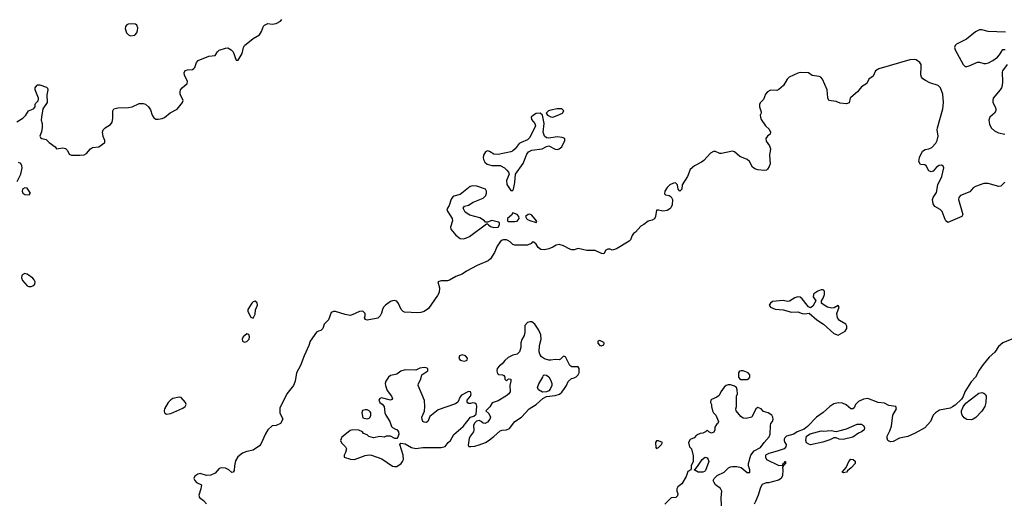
# Model space of a CAD drawing. Header units: inches. Extents: x 2106670 to 2322961, y 36024 to 224899.
# Tile 113 of 256: x 2236440 to 2245764, y 73614 to 78194. Entities that reach past the tile are written whole.
import ezdxf

# ---------------------------------------------------------------- set-up
doc = ezdxf.new("R2010")
doc.units = ezdxf.units.IN
doc.header["$MEASUREMENT"] = 0
doc.layers.add('C2037', color=7, linetype='Continuous')
doc.layers.add('C2047', color=7, linetype='Continuous')

msp = doc.modelspace()

# ---------------------------------------------------------------- linework, layer by layer
at = {"layer": 'C2037', "color": 5}
for points, elevation in [([(2236411.9, 77228.1), (2236470, 77261.6), (2236497, 77290), (2236522.5, 77330), (2236569.9, 77350.1), (2236588.2, 77370), (2236586.3, 77390), (2236590, 77401), (2236614.6, 77425.4), (2236618.6, 77441.4), (2236618.9, 77450), (2236587.6, 77530), (2236588, 77550), (2236600.9, 77570), (2236610, 77575.8), (2236630, 77576.5), (2236693.7, 77553.7), (2236704.4, 77544.4), (2236707, 77530), (2236698.2, 77481.8), (2236700.2, 77410), (2236660.7, 77350), (2236645.3, 77270), (2236643.5, 77243.5), (2236652, 77210), (2236654.4, 77174.4), (2236647.7, 77132.3), (2236630.4, 77090), (2236637.4, 77077.4), (2236650, 77067.4), (2236690, 77060.4), (2236719, 77030), (2236777.1, 76990), (2236790, 76970.7), (2236850, 76979.5), (2236873.6, 76973.6), (2236893.8, 76953.8), (2236910, 76920.5), (2236930, 76910.6), (2237010, 76910.3), (2237050, 76914.9), (2237073.1, 76926.9), (2237109.9, 76970.1), (2237130, 76984.2), (2237190, 76990.2), (2237246, 77030), (2237246, 77050), (2237230, 77089.2), (2237224.5, 77130), (2237229.9, 77150), (2237248.9, 77170), (2237299.2, 77200.8), (2237315.8, 77224.2), (2237322.9, 77257.1), (2237321.7, 77330), (2237331.3, 77348.7), (2237370, 77359.5), (2237470, 77361.3), (2237504, 77370), (2237570, 77399.3), (2237610, 77399.5), (2237632.8, 77392.8), (2237659.3, 77370), (2237679, 77339), (2237695.8, 77290), (2237710, 77263.8), (2237730, 77252.7), (2237750, 77250.4), (2237790, 77258.4), (2237810, 77268.7), (2237866.6, 77313.4), (2237932.6, 77347.4), (2237980.5, 77410), (2237987.6, 77430), (2237960.5, 77490), (2237958.7, 77510), (2237964.2, 77530), (2237978.4, 77550), (2238026.6, 77590), (2238029.6, 77610), (2238000.5, 77670), (2237996.2, 77690), (2238007.1, 77712.9), (2238030, 77720.4), (2238076.9, 77723.1), (2238090, 77730.6), (2238098, 77742), (2238114, 77790), (2238130, 77808), (2238230, 77848.4), (2238290, 77854), (2238313.6, 77890), (2238330, 77904.9), (2238390, 77925.3), (2238410, 77926.4), (2238442, 77910), (2238460.5, 77890), (2238490, 77812), (2238510, 77812), (2238547.7, 77872.3), (2238559.1, 77930), (2238569.7, 77950), (2238650, 78014.9), (2238710, 78050.4), (2238730, 78082), (2238748.5, 78131.5), (2238758, 78142), (2238790, 78158.4), (2238830, 78152), (2238870, 78156.9), (2238910, 78179.3), (2238923.7, 78196.3)], 20), ([(2236417.2, 76662.8), (2236450.9, 76730), (2236463, 76790), (2236461.3, 76810), (2236451.8, 76831.8), (2236430, 76842.6)], 20), ([(2240000, 75532.1), (2239990, 75534.7), (2239970, 75533), (2239950, 75524.2), (2239905.3, 75490), (2239885.3, 75470), (2239874.4, 75450), (2239865.5, 75414.5), (2239852, 75388), (2239832.3, 75367.7), (2239816.1, 75363.9), (2239730, 75349.6), (2239713.6, 75353.6), (2239704, 75370), (2239712.1, 75387.9), (2239712, 75410), (2239690, 75433.6), (2239658, 75430), (2239590, 75398.4), (2239570, 75393.6), (2239522.4, 75402.4), (2239430, 75429.3), (2239410.8, 75429.2), (2239390, 75422), (2239362.8, 75350), (2239322.8, 75310), (2239310, 75268.7), (2239290.5, 75249.5), (2239270, 75245.2), (2239250, 75234), (2239190.4, 75150), (2239178.7, 75110), (2239132.4, 75010), (2239100.6, 74919.4), (2239062, 74850), (2239047.9, 74770), (2239033.8, 74730), (2238970, 74652.3), (2238904.4, 74515.6), (2238902, 74470), (2238930.6, 74410), (2238910.4, 74369.6), (2238870, 74349.4), (2238830, 74348.7), (2238790, 74309), (2238767, 74273), (2238724.5, 74175.5), (2238710, 74159), (2238650, 74116), (2238590, 74104.5), (2238550.4, 74089.6), (2238506.2, 74053.8), (2238482.6, 74017.4), (2238472.9, 73970), (2238470, 73926), (2238462, 73910), (2238450, 73905.2), (2238422, 73930), (2238390, 73946), (2238350, 73949.4), (2238330, 73942.7), (2238290, 73900.9), (2238250, 73882), (2238210, 73877), (2238150, 73895.6), (2238126, 73890), (2238099.1, 73870), (2238090.5, 73850), (2238097.1, 73830), (2238114.8, 73810), (2238161, 73790), (2238155.3, 73750), (2238134.9, 73690), (2238141.3, 73670), (2238181.3, 73641.3), (2238209.4, 73609.4)], 20), ([(2240000, 74835.2), (2239950, 74825.2), (2239931, 74810), (2239907.7, 74770), (2239902, 74750), (2239903, 74730), (2239921.1, 74681.1), (2239961, 74630), (2239970, 74606), (2239963.6, 74596.4), (2239950, 74589.2), (2239867.5, 74612.5), (2239850, 74608), (2239841, 74590), (2239851.3, 74570), (2239873.4, 74553.4), (2239891, 74530), (2239898.8, 74470), (2239906.8, 74450), (2239944.7, 74390), (2239962, 74342), (2239970, 74332), (2240000, 74317)], 40), ([(2240000, 74228.5), (2239991.1, 74228.9), (2239950, 74249.2), (2239910.7, 74249.3), (2239890, 74241.2), (2239850, 74245.2), (2239790, 74232.7), (2239746.8, 74246.8), (2239730, 74262), (2239696.4, 74276.4), (2239686, 74290), (2239650, 74308), (2239591.6, 74308.4), (2239570, 74302), (2239550, 74289), (2239490, 74239.3), (2239477.1, 74210), (2239487.1, 74187.1), (2239526.8, 74150), (2239534.8, 74130), (2239525.2, 74094.8), (2239511.3, 74070), (2239514, 74050), (2239572, 74032), (2239610, 74030.3), (2239710, 74066), (2239750, 74072.4), (2239770.4, 74070.4), (2239870, 74036.3), (2239970, 73967), (2239990, 73961.7), (2240000, 73962.7)], 40)]:
    msp.add_lwpolyline(points, dxfattribs=dict(at, elevation=elevation))
for points, elevation in [([(2237506.2, 78153.8), (2237468.2, 78151.8), (2237454.4, 78145.6), (2237441, 78130), (2237438.8, 78110), (2237451, 78070), (2237470, 78051), (2237490, 78041), (2237530, 78046), (2237549, 78070), (2237555.1, 78090), (2237557.5, 78117.5), (2237550, 78142), (2237538, 78150)], 40), ([(2236490, 76600.5), (2236467.7, 76590), (2236463.8, 76570), (2236470.6, 76550), (2236490, 76537.6), (2236530, 76535.5), (2236542.9, 76550), (2236510, 76598.7)], 20), ([(2236490, 75789.6), (2236470, 75780.9), (2236460.5, 75770), (2236456.3, 75750), (2236465.2, 75725.2), (2236510, 75674.8), (2236527.7, 75667.7), (2236550, 75666.8), (2236565.6, 75674.4), (2236582, 75690), (2236588, 75710), (2236578, 75730), (2236565.2, 75745.2), (2236510, 75784.2)], 20), ([(2238670, 75527), (2238650, 75520.9), (2238639.1, 75510), (2238600.5, 75450), (2238601.3, 75430), (2238630, 75376.3), (2238650, 75367.7), (2238670, 75406), (2238673.4, 75446.6), (2238692.6, 75490), (2238690, 75513.6)], 20), ([(2238590, 75218), (2238554.8, 75190), (2238546, 75170), (2238551, 75151), (2238563.5, 75143.5), (2238570, 75141), (2238590, 75146.8), (2238613.1, 75166.9), (2238615.8, 75190), (2238610, 75212.7)], 20), ([(2237950, 74620.5), (2237890, 74607.3), (2237870, 74595.4), (2237845.2, 74570), (2237810.9, 74510), (2237807.2, 74490), (2237810, 74470.8), (2237830, 74458.2), (2237870, 74464.1), (2237984.2, 74515.8), (2238005.6, 74530), (2238015.8, 74550), (2238011.1, 74570), (2237970, 74614.5)], 20), ([(2239730, 74499.3), (2239710, 74499.3), (2239687.7, 74492.3), (2239678.8, 74470), (2239690, 74422), (2239730, 74414.8), (2239750, 74421), (2239759, 74430), (2239765.2, 74450), (2239765.2, 74470), (2239758.9, 74478.9), (2239748.7, 74490)], 40)]:
    msp.add_lwpolyline(points, close=True, dxfattribs=dict(at, elevation=elevation))
at = {"layer": 'C2047', "color": 5}
for points, elevation in [([(2245775.7, 78075.7), (2245610, 78081.4), (2245550, 78096.8), (2245530, 78096.8), (2245490, 78078.5), (2245404.6, 78010), (2245310, 77963), (2245297, 77950), (2245293.4, 77930), (2245298, 77910), (2245372.7, 77770), (2245392.1, 77752.1), (2245410, 77750.3), (2245430, 77756), (2245510, 77792.4), (2245530, 77792), (2245570, 77779.5), (2245590, 77778.4), (2245614, 77786), (2245654, 77806), (2245700.7, 77839.3), (2245719.5, 77860.5), (2245750, 77911), (2245770.7, 77910.7)], 20), ([(2245770, 76655.3), (2245730, 76618), (2245710, 76615.3), (2245690, 76619), (2245610, 76644), (2245570, 76641.2), (2245490, 76613.2), (2245470, 76601.2), (2245437.4, 76562.6), (2245350, 76529.6), (2245332.4, 76510), (2245328.9, 76490), (2245370.7, 76350), (2245361, 76330), (2245230, 76273.2), (2245210, 76289), (2245202.7, 76302.7), (2245176.4, 76376.4), (2245155.4, 76395.4), (2245105.7, 76425.7), (2245089.4, 76450), (2245083.5, 76490), (2245090, 76510.6), (2245122, 76558), (2245133.7, 76630), (2245172.4, 76710), (2245192, 76790), (2245185.6, 76805.6), (2245170, 76816), (2245145.8, 76814.2), (2245122, 76798), (2245090, 76759.3), (2245070, 76752.7), (2245050, 76762), (2245024, 76810), (2245010, 76818), (2244970, 76822), (2244955.1, 76850), (2244959.5, 76890), (2244989, 76950), (2245015.1, 76964.9), (2245050, 76970.6), (2245076.6, 76983.4), (2245115.6, 77024.4), (2245129.3, 77050), (2245136.2, 77090), (2245129.5, 77150), (2245131.5, 77170), (2245181.3, 77350), (2245187.4, 77410), (2245181.7, 77490), (2245160.9, 77550), (2245136.9, 77570), (2245057, 77597), (2245017.5, 77617.5), (2244993, 77633), (2244978.5, 77650), (2244972.5, 77672.5), (2244977.2, 77750), (2244974.9, 77770), (2244964.1, 77790), (2244930, 77812.2), (2244910, 77816.7), (2244870, 77813.7), (2244576.4, 77730), (2244545.3, 77710), (2244521.3, 77658.7), (2244482.4, 77630), (2244463, 77590), (2244410, 77556.9), (2244373.4, 77510), (2244310, 77457.4), (2244304.4, 77450), (2244294.3, 77405.7), (2244270, 77397.8), (2244210, 77402.6), (2244170, 77420.2), (2244102.7, 77430), (2244093.4, 77453.4), (2244086.6, 77530), (2244042.9, 77630), (2244026, 77650), (2244010, 77656.4), (2243945.1, 77665.1), (2243909.5, 77689.5), (2243832.3, 77692.3), (2243810, 77688.3), (2243727.6, 77650), (2243706.3, 77630), (2243673, 77570), (2243628.2, 77531.8), (2243610, 77524.4), (2243550, 77525.1), (2243520.5, 77510), (2243503.1, 77490), (2243482, 77438), (2243453.2, 77406.8), (2243445.5, 77390), (2243446, 77370), (2243459.9, 77319.9), (2243460.5, 77310), (2243452.2, 77290), (2243454, 77270), (2243462.4, 77250), (2243502.4, 77190), (2243536.5, 77156.5), (2243550.2, 77130), (2243547.6, 77110), (2243522, 77090), (2243506.7, 77070), (2243510, 77042), (2243538.9, 76998.9), (2243549.1, 76970), (2243541.5, 76910), (2243546, 76830), (2243537.8, 76802.2), (2243522.9, 76777.1), (2243510.3, 76769.7), (2243490, 76766.9), (2243430, 76772.2), (2243400.9, 76780.9), (2243378.7, 76798.7), (2243350.8, 76850), (2243330, 76869.7), (2243259.8, 76899.8), (2243210, 76943.5), (2243190, 76948.5), (2243086.6, 76926.6), (2243070, 76927.8), (2243030, 76944.2), (2243010, 76944.7), (2242982, 76930), (2242918.9, 76861.1), (2242896.9, 76843.1), (2242830, 76811.2), (2242790, 76774), (2242764.2, 76710), (2242713.2, 76630), (2242710, 76589), (2242691, 76570), (2242675.1, 76590), (2242669.6, 76630), (2242650, 76649.6), (2242630, 76646.3), (2242595.5, 76630), (2242570, 76605.6), (2242550.3, 76570), (2242546.2, 76546.2), (2242556.7, 76536.7), (2242590, 76527.6), (2242610, 76515.6), (2242620.9, 76490), (2242618.3, 76441.7), (2242607.3, 76412.7), (2242597.8, 76402.2), (2242572.6, 76387.4), (2242530, 76379.7), (2242490, 76389.2), (2242471.3, 76388.7), (2242461.3, 76330), (2242451.4, 76308.6), (2242430, 76295.4), (2242390, 76284.5), (2242350, 76254), (2242320.9, 76239.1), (2242270, 76182), (2242252, 76168), (2242239.1, 76150), (2242223, 76110), (2242210, 76095.1), (2242090, 76023.7), (2242050, 76012.7), (2242030, 76019.3), (2242010, 76019.3), (2241991.3, 76010), (2241970, 75978), (2241950, 75981.2), (2241890, 76009.4), (2241810, 76006.6), (2241730, 76027), (2241690, 76016), (2241670, 76015.1), (2241650, 76019.6), (2241590, 76052.8), (2241550, 76065.6), (2241521.3, 76058.7), (2241490, 76039), (2241450, 76024), (2241410, 76015.3), (2241376.4, 76016.4), (2241350, 76038), (2241330, 76068), (2241310, 76088), (2241292.7, 76087.3), (2241284.7, 76075.3), (2241250, 76059), (2241130, 76057.2), (2241110, 76065.2), (2241085.2, 76090), (2241063.9, 76103.9), (2241050, 76109.5), (2241022, 76110), (2241010, 76106.6), (2240990.7, 76090), (2240961, 76050), (2240934.8, 75990), (2240898.4, 75930), (2240875.5, 75910), (2240772.4, 75867.6), (2240670, 75812.4), (2240630, 75784.2), (2240570, 75762), (2240510, 75726.6), (2240490, 75722), (2240430, 75721.6), (2240401, 75710), (2240414.5, 75654.5), (2240410.7, 75609.3), (2240397.1, 75582.9), (2240310, 75458), (2240270.3, 75429.7), (2240239.4, 75420.6), (2240210, 75418), (2240084, 75424), (2240069.8, 75429.8), (2240052.4, 75450), (2240026.5, 75506.5), (2240010, 75529.5), (2240000, 75532.1)], 20), ([(2245790.7, 77770), (2245747.3, 77710), (2245743.4, 77696.6), (2245746.4, 77606.4), (2245743.7, 77570), (2245735.8, 77550), (2245724.9, 77530), (2245659.5, 77450), (2245654.4, 77430), (2245656.4, 77410), (2245678, 77370), (2245684.2, 77350), (2245682, 77330), (2245670, 77309.4), (2245627.3, 77270), (2245618.5, 77241.5), (2245623.9, 77203.9), (2245638, 77170), (2245670, 77140.4), (2245710, 77121.6), (2245770, 77110.6)], 20), ([(2245850, 75174), (2245750, 75135.1), (2245710, 75098), (2245675.3, 75044.7), (2245621.4, 74998.6), (2245562, 74930), (2245524.1, 74875.9), (2245490.4, 74809.6), (2245450, 74764), (2245390.5, 74670), (2245374.4, 74625.6), (2245358.4, 74601.6), (2245297.1, 74542.9), (2245273.2, 74526.8), (2245250, 74516), (2245150, 74496), (2245111.3, 74470), (2245090, 74448), (2245064.7, 74390), (2245011, 74330), (2244920.7, 74279.3), (2244850, 74246.6), (2244770.5, 74229.5), (2244710, 74199), (2244690, 74195.3), (2244670, 74202), (2244662, 74210), (2244654, 74230), (2244654, 74250), (2244680.7, 74299.3), (2244696.3, 74343.7), (2244707, 74450), (2244744, 74510), (2244738, 74530), (2244670, 74540.9), (2244630, 74561.2), (2244570, 74569.4), (2244470, 74606), (2244430, 74600.9), (2244381.7, 74578.3), (2244354.8, 74550), (2244341, 74519), (2244330, 74508), (2244310, 74508.7), (2244267.2, 74547.2), (2244230, 74563.7), (2244190, 74564.5), (2244150, 74554.5), (2244110.8, 74530), (2244050, 74473.2), (2243984, 74430), (2243899, 74341), (2243870, 74317.2), (2243802, 74290), (2243770, 74269), (2243702, 74250), (2243685.4, 74234.6), (2243679.6, 74220.4), (2243678, 74210), (2243684.7, 74190), (2243698, 74170), (2243696, 74150), (2243678, 74130), (2243613.4, 74106.6), (2243534.8, 74085.2), (2243502, 74070), (2243502, 74050), (2243512, 74030), (2243630, 73971), (2243666, 73974), (2243670, 73994), (2243682, 73998), (2243686, 74010), (2243692, 74010), (2243691.3, 73988.7), (2243678, 73982), (2243664.7, 73955.3), (2243667.3, 73927.3), (2243662, 73878), (2243650, 73849), (2243625.8, 73834.2), (2243530, 73809.3), (2243510, 73809.3), (2243470, 73793.2), (2243455.6, 73764.4), (2243433.4, 73690), (2243408.5, 73630), (2243394, 73606)], 40), ([(2240000, 73962.7), (2240010, 73963.6), (2240051.2, 73990), (2240066.6, 74010), (2240074, 74030), (2240071.5, 74070), (2240039, 74170), (2240050, 74184.7), (2240090, 74176.3), (2240150, 74143.8), (2240190, 74132.7), (2240258, 74142), (2240430, 74141), (2240470, 74152), (2240496, 74190), (2240520.7, 74210), (2240550, 74266), (2240638.4, 74341.6), (2240709, 74430), (2240741.2, 74438.8), (2240763.1, 74456.9), (2240769.5, 74530), (2240766, 74550), (2240750, 74563.7), (2240730, 74566.6), (2240710, 74559), (2240690, 74558), (2240678, 74570), (2240678, 74590), (2240708.7, 74630), (2240715.3, 74650), (2240708.4, 74668.4), (2240690, 74674), (2240623.4, 74636.6), (2240610, 74622), (2240587.7, 74572.3), (2240565.5, 74554.5), (2240401.8, 74498.2), (2240324.5, 74435.5), (2240304.7, 74390), (2240290, 74379), (2240270, 74381.2), (2240259, 74390), (2240250, 74408), (2240249.4, 74430), (2240272.9, 74487.1), (2240276, 74530), (2240272.5, 74587.5), (2240214, 74730), (2240217.2, 74750), (2240237.2, 74790), (2240249, 74831), (2240306, 74870), (2240306, 74890), (2240290, 74898), (2240270, 74899), (2240230, 74893.2), (2240190, 74874), (2240090, 74879), (2240050, 74865.2), (2240010, 74837.2), (2240000, 74835.2)], 40), ([(2243085.2, 73590), (2243081.2, 73670), (2243089, 73730), (2243074.8, 73754.8), (2243028.7, 73790), (2243015.3, 73810), (2243008, 73830), (2243015.3, 73850), (2243044.1, 73875.9), (2243111.3, 73908.7), (2243151.5, 73948.5), (2243170, 73959.1), (2243190, 73963), (2243230, 73961.6), (2243273.2, 73953.2), (2243330, 73904.7), (2243352.9, 73907.1), (2243355.3, 73930), (2243342, 73970), (2243341.2, 73990), (2243362, 74070), (2243395.3, 74110), (2243456.5, 74143.5), (2243490, 74191), (2243537.5, 74242.5), (2243546, 74270), (2243549.3, 74350.7), (2243554, 74370), (2243568.7, 74390), (2243574, 74410), (2243573.2, 74430), (2243562, 74450), (2243528, 74470), (2243484.7, 74484.7), (2243462, 74510), (2243430, 74522), (2243412, 74510), (2243372, 74430), (2243318, 74418), (2243290, 74421.2), (2243270, 74437.2), (2243225.2, 74490), (2243221.2, 74510), (2243229, 74530), (2243228.7, 74630), (2243238, 74650), (2243235.3, 74690), (2243228, 74710), (2243210, 74722), (2243170, 74735.3), (2243150, 74735.3), (2243131, 74729), (2243110, 74715.3), (2243078, 74670), (2243064.7, 74635.3), (2243042, 74618), (2242990, 74598), (2242984.7, 74590), (2242982, 74570), (2242992, 74550), (2242992, 74530), (2243002, 74490), (2243011.1, 74471.1), (2243031.3, 74450), (2243058, 74390), (2243050.9, 74369.1), (2243039.6, 74360.4), (2243023.6, 74336.4), (2243022, 74310), (2243011.6, 74288.4), (2242990, 74278), (2242966, 74290), (2242950, 74306), (2242934, 74290), (2242910, 74278), (2242883.6, 74276.4), (2242850, 74258), (2242825.4, 74234.6), (2242790, 74218), (2242772, 74190), (2242782, 74150), (2242802, 74130), (2242816.9, 74063.1), (2242818, 74010), (2242798, 73970), (2242799.6, 73940.4), (2242794, 73930), (2242766, 73914), (2242750.7, 73869.3), (2242710, 73798), (2242672, 73770), (2242662, 73750), (2242662, 73730), (2242671.6, 73708.4), (2242670, 73686), (2242652, 73668), (2242610, 73666), (2242550, 73606)], 40), ([(2240000, 74317), (2240010, 74312), (2240026, 74290), (2240030.6, 74269.4), (2240021, 74239), (2240010, 74228), (2240000, 74228.5)], 40)]:
    msp.add_lwpolyline(points, dxfattribs=dict(at, elevation=elevation))
for points, elevation in [([(2241369.3, 77309.3), (2241330, 77305.1), (2241304, 77290), (2241284.9, 77270), (2241287.3, 77250), (2241318.8, 77210), (2241324, 77190), (2241270, 77079), (2241250, 77056), (2241187.7, 77032.3), (2241170, 77021.2), (2241130.4, 76970), (2241105.5, 76950), (2241090, 76943.5), (2240970, 76915.8), (2240930, 76921), (2240890, 76945.6), (2240870, 76951.6), (2240850, 76943.7), (2240832.4, 76910), (2240828.7, 76888.7), (2240832.7, 76870), (2240845.7, 76845.7), (2240867.1, 76827.1), (2240910, 76814.4), (2240990, 76811.7), (2241030, 76791.7), (2241054.3, 76770), (2241069, 76750), (2241074.4, 76730), (2241049, 76670), (2241052.5, 76632.5), (2241090, 76574.8), (2241110, 76576), (2241117, 76590), (2241127.7, 76652.3), (2241134, 76730), (2241206.6, 76833.4), (2241241.1, 76918.9), (2241257.4, 76942.6), (2241290, 76959), (2241388.5, 76971.5), (2241430, 76993), (2241450, 76998), (2241510, 76968.8), (2241530, 76966), (2241550, 76970.3), (2241573, 76990), (2241602.7, 77050), (2241602, 77070), (2241578, 77078), (2241530, 77084.7), (2241450, 77072), (2241430, 77074.5), (2241410, 77089.4), (2241395.6, 77130), (2241406.6, 77210), (2241389.3, 77289.3)], 20), ([(2241573.2, 77350), (2241529.6, 77349.6), (2241470, 77338.3), (2241446.8, 77330), (2241424.7, 77310), (2241438, 77290), (2241470, 77273.4), (2241490, 77270.5), (2241530, 77287.2), (2241579.3, 77310), (2241591.6, 77330)], 20), ([(2240730, 76620.9), (2240706.3, 76613.7), (2240610, 76539.5), (2240550, 76523.7), (2240542.3, 76517.7), (2240525.1, 76494.9), (2240506.5, 76433.5), (2240490.5, 76410), (2240483.8, 76390), (2240536, 76310), (2240537.4, 76290), (2240518.7, 76230), (2240523.1, 76210), (2240570, 76151.8), (2240610, 76121.3), (2240642.9, 76117.1), (2240670, 76127.3), (2240699.7, 76140.3), (2240860.4, 76259.6), (2240870, 76262), (2240878, 76250), (2240896.8, 76236.8), (2240930, 76225.5), (2240971.6, 76228.4), (2240984, 76250), (2240982, 76270), (2240975.5, 76275.5), (2240910, 76292.3), (2240870, 76275.3), (2240850, 76278), (2240842, 76290), (2240796.4, 76316.4), (2240702, 76342), (2240657, 76370), (2240639, 76410), (2240652.9, 76427.1), (2240690, 76437.1), (2240734.8, 76465.2), (2240830, 76502.4), (2240853.3, 76530), (2240860.5, 76550), (2240861.6, 76570), (2240849.7, 76589.7), (2240770, 76618.2)], 20), ([(2241110, 76366), (2241098, 76342), (2241058, 76310), (2241058, 76290), (2241070, 76282.8), (2241130, 76283), (2241150, 76287.3), (2241168.7, 76310), (2241168, 76330), (2241150, 76348)], 20), ([(2241270, 76353.2), (2241254, 76350), (2241231.3, 76330), (2241238, 76310), (2241250, 76301), (2241270, 76291), (2241330, 76274), (2241336.4, 76283.6), (2241335.3, 76290), (2241290, 76344)], 20), ([(2244050, 75634.7), (2244030, 75634.2), (2243997.3, 75622.7), (2243961.4, 75598.6), (2243955.5, 75590), (2243953.4, 75570), (2243978, 75530), (2243950, 75482), (2243930, 75465.2), (2243910, 75476), (2243896, 75490), (2243851, 75551), (2243830, 75565.1), (2243810, 75569.7), (2243779.5, 75560.5), (2243730, 75527), (2243710, 75524.5), (2243670, 75535.6), (2243570, 75524), (2243551.3, 75510), (2243538, 75490), (2243551.1, 75471.1), (2243593.4, 75453.4), (2243670, 75444.9), (2243750, 75423.7), (2243810, 75426), (2243850, 75410.4), (2243871.3, 75408.7), (2243914.9, 75414.9), (2243990, 75352.4), (2244050.3, 75310.3), (2244150, 75220.7), (2244190, 75206.8), (2244256.5, 75243.5), (2244274, 75270), (2244274, 75290), (2244262, 75310), (2244203.9, 75343.9), (2244182.7, 75370), (2244178, 75410), (2244199, 75470), (2244190, 75488), (2244153.4, 75466.6), (2244130, 75462), (2244090, 75471.8), (2244057.2, 75490), (2244032.7, 75510), (2244031.8, 75530), (2244050, 75557.1), (2244062.5, 75590), (2244061.5, 75621.5)], 40), ([(2241270, 75333.6), (2241250, 75326.6), (2241222.8, 75297.2), (2241223.8, 75230), (2241216.7, 75203.3), (2241194.9, 75165.1), (2241185.5, 75134.5), (2241184.9, 75090), (2241173, 75050), (2241150, 75027), (2241110, 75016), (2241065.8, 74994.2), (2241033.7, 74966.3), (2241010, 74935.3), (2240983.5, 74916.5), (2240962.8, 74890), (2240958.8, 74870), (2240964.5, 74844.5), (2240975.3, 74835.3), (2241010.9, 74830.9), (2241024.7, 74824.7), (2241034, 74810), (2241034, 74790), (2241050, 74774), (2241070, 74794), (2241090.7, 74790.7), (2241091, 74770), (2241081, 74730), (2241086, 74670), (2241071.3, 74650), (2241044.7, 74630), (2240970, 74584), (2240914.4, 74565.6), (2240890.9, 74529.1), (2240854, 74490), (2240883.6, 74463.6), (2240898, 74430), (2240891, 74410), (2240870, 74384), (2240849.3, 74369.3), (2240830, 74374), (2240809.5, 74389.5), (2240790, 74397.2), (2240767.3, 74392.7), (2240746.2, 74373.8), (2240738.4, 74350), (2240742, 74310), (2240738.8, 74290), (2240707.5, 74252.5), (2240696, 74230), (2240686, 74166), (2240691.6, 74151.6), (2240711, 74151), (2240750, 74154), (2240790, 74167.7), (2240850, 74190.6), (2240874.9, 74205.1), (2240930, 74246), (2240990, 74300.5), (2241010, 74308), (2241050, 74310.6), (2241078, 74322), (2241129.8, 74390.2), (2241191.1, 74428.9), (2241265.2, 74510), (2241330, 74550.4), (2241393.4, 74606.6), (2241430, 74624), (2241510, 74633.4), (2241551.8, 74648.2), (2241574, 74666), (2241600.1, 74699.9), (2241619.3, 74730), (2241634, 74766), (2241664.7, 74795.3), (2241690, 74801), (2241710, 74811.3), (2241728.7, 74830), (2241739, 74850), (2241738, 74890), (2241730, 74906), (2241670, 74908), (2241650, 74918), (2241610, 75001.2), (2241590, 75009), (2241561, 74979), (2241550, 74974), (2241510, 74976), (2241470, 74969.3), (2241450, 74969.3), (2241410, 74981.2), (2241380.7, 75000.7), (2241365.4, 75025.4), (2241360.7, 75050), (2241363.6, 75110), (2241376.9, 75170), (2241373.6, 75210), (2241354.9, 75254.9), (2241318.4, 75310), (2241290, 75331.6)], 40), ([(2241934.6, 75154.6), (2241914, 75150), (2241914, 75130), (2241934, 75110), (2241950, 75104.7), (2241970, 75114), (2241975.3, 75130), (2241970, 75138)], 40), ([(2240630, 75021.2), (2240606, 75010), (2240598, 74990), (2240612, 74970), (2240650, 74960.5), (2240670, 74964.9), (2240677.2, 74970), (2240681.2, 74990), (2240662, 75010)], 40), ([(2243270.7, 74869.3), (2243255.3, 74864.7), (2243246, 74850), (2243246, 74810), (2243255.3, 74795.3), (2243270, 74787.3), (2243330, 74787.7), (2243344.5, 74795.5), (2243353.3, 74810), (2243352.6, 74830), (2243338.4, 74850), (2243290, 74867)], 40), ([(2241390, 74665.2), (2241354, 74690), (2241344, 74710), (2241355.9, 74744.1), (2241395.3, 74810), (2241398, 74822), (2241408, 74832), (2241430, 74826), (2241450, 74811), (2241470, 74778), (2241478, 74750), (2241478, 74730), (2241463.8, 74696.2), (2241450, 74679), (2241430, 74668.7)], 40), ([(2245450, 74406), (2245408.7, 74408.7), (2245384.9, 74424.9), (2245365.6, 74450), (2245357, 74470), (2245357, 74490), (2245373.3, 74526.7), (2245398.9, 74561.1), (2245524, 74656), (2245550, 74663), (2245570, 74656.3), (2245584.7, 74644.7), (2245592.7, 74630), (2245588.9, 74570), (2245578.3, 74530), (2245551.9, 74488.1), (2245493.5, 74426.5), (2245470, 74411.1)], 40), ([(2244237, 74217), (2244201.5, 74221.5), (2244170, 74235.3), (2244150, 74235.3), (2244110, 74215.3), (2244046.4, 74193.6), (2243930, 74169.3), (2243913.6, 74173.6), (2243890, 74188), (2243884, 74210), (2243889.1, 74250.9), (2243926.6, 74273.4), (2244030, 74301), (2244050, 74298), (2244123.5, 74303.5), (2244170, 74294.8), (2244210, 74302.8), (2244270, 74318.8), (2244370, 74364.7), (2244410, 74364.7), (2244430, 74351), (2244441, 74330), (2244438, 74310), (2244433.7, 74306.3), (2244411.3, 74290), (2244382.5, 74277.5), (2244330, 74240.7)], 40), ([(2242490, 74206), (2242470, 74206), (2242462, 74190), (2242463.6, 74143.6), (2242470, 74134), (2242490, 74142), (2242518, 74170), (2242526, 74190)], 40), ([(2242910, 73908), (2242866, 73910), (2242826, 73930), (2242840.4, 73939.6), (2242858, 73962), (2242902, 74030), (2242930, 74051.3), (2242950, 74044.7), (2242961, 74030), (2242966, 74010), (2242934.8, 73925.2), (2242925.4, 73914.6)], 40), ([(2244242, 73902), (2244229.2, 73910), (2244266.6, 73953.4), (2244290, 74011.3), (2244310, 74030.8), (2244332, 74030), (2244350, 74012), (2244350.7, 73990), (2244314.8, 73950), (2244278, 73922), (2244270, 73909.2)], 40)]:
    msp.add_lwpolyline(points, close=True, dxfattribs=dict(at, elevation=elevation))

doc.saveas('drawing.dxf')
